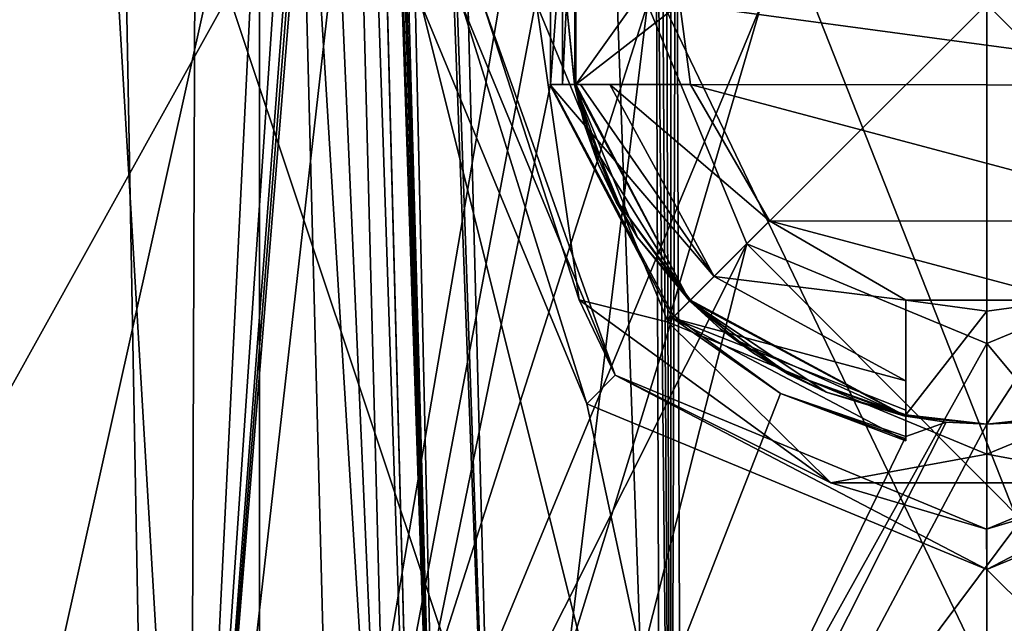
# Model space of a CAD drawing. Header units: millimetres. Extents: x -175 to 175, y 0 to 247.
# Tile 142 of 185: x 144.02 to 150.11, y 73.77 to 77.5. Entities that reach past the tile are written whole.
import ezdxf

# ---------------------------------------------------------------- set-up
doc = ezdxf.new("R2010")
doc.units = ezdxf.units.MM
doc.header["$LTSCALE"] = 65.185185
for name, color, linetype in [('1318', 7, 'CONTINUOUS'), ('1319', 7, 'CONTINUOUS'), ('1320', 7, 'CONTINUOUS'), ('1321', 7, 'CONTINUOUS'), ('1322', 7, 'CONTINUOUS'), ('1323', 7, 'CONTINUOUS'), ('1324', 7, 'CONTINUOUS'), ('1327', 7, 'CONTINUOUS'), ('1332', 7, 'CONTINUOUS'), ('1333', 7, 'CONTINUOUS'), ('1334', 7, 'CONTINUOUS'), ('1335', 7, 'CONTINUOUS'), ('1337', 7, 'CONTINUOUS'), ('1345', 7, 'CONTINUOUS'), ('1346', 7, 'CONTINUOUS'), ('1371', 7, 'CONTINUOUS'), ('1372', 7, 'CONTINUOUS'), ('1375', 7, 'CONTINUOUS'), ('1378', 7, 'CONTINUOUS'), ('1381', 7, 'CONTINUOUS'), ('861', 7, 'CONTINUOUS'), ('863', 7, 'CONTINUOUS'), ('867', 7, 'CONTINUOUS'), ('894', 7, 'CONTINUOUS'), ('895', 7, 'CONTINUOUS'), ('908', 7, 'CONTINUOUS'), ('909', 7, 'CONTINUOUS'), ('911', 7, 'CONTINUOUS'), ('912', 7, 'CONTINUOUS'), ('914', 7, 'CONTINUOUS'), ('915', 7, 'CONTINUOUS'), ('916', 7, 'CONTINUOUS'), ('920', 7, 'CONTINUOUS'), ('922', 7, 'CONTINUOUS'), ('925', 7, 'CONTINUOUS')]:
    doc.layers.add(name, color=color, linetype=linetype)

msp = doc.modelspace()

# ---------------------------------------------------------------- linework, layer by layer
at = {"layer": '1318', "color": 7, "linetype": 'CONTINUOUS', "true_color": 0xe0f2ff}
for points in [[(146.5, 77.6, 21.7198), (147.525, 75.1253, 21.8603), (146.5, 77.6, 21.2), (146.5, 77.6, 21.7198)], [(146.5, 77.6, 21.2), (147.525, 75.1253, 21.8603), (147.5251, 75.1251, 21.2), (146.5, 77.6, 21.2)], [(147.525, 75.1253, 21.8603), (150, 74.1, 22), (147.5251, 75.1251, 21.2), (147.525, 75.1253, 21.8603)], [(147.5251, 75.1251, 21.2), (150, 74.1, 22), (150, 74.1, 21.2), (147.5251, 75.1251, 21.2)]]:
    msp.add_3dface(points, dxfattribs=at)
at = {"layer": '1319', "color": 7, "linetype": 'CONTINUOUS', "true_color": 0xe0f2ff}
for points in [[(146.5, 77.6, 21.2), (147.5251, 75.1251, 21.2), (146.75, 77.6021, 21.2), (146.5, 77.6, 21.2)], [(146.75, 77.6021, 21.2), (147.5251, 75.1251, 21.2), (147.7004, 75.3034, 21.2), (146.75, 77.6021, 21.2)], [(147.5251, 75.1251, 21.2), (150, 74.1, 21.2), (147.7004, 75.3034, 21.2), (147.5251, 75.1251, 21.2)], [(147.7004, 75.3034, 21.2), (150, 74.1, 21.2), (149.9979, 74.35, 21.2), (147.7004, 75.3034, 21.2)], [(149.9979, 74.35, 21.2), (150, 74.1, 21.2), (152.2966, 75.3004, 21.2), (149.9979, 74.35, 21.2)], [(150, 74.1, 21.2), (152.4749, 75.1251, 21.2), (152.2966, 75.3004, 21.2), (150, 74.1, 21.2)]]:
    msp.add_3dface(points, dxfattribs=at)
at = {"layer": '1320', "color": 7, "linetype": 'CONTINUOUS', "true_color": 0xe0f2ff}
for points in [[(147.4482, 77.1016, 19.48), (147.4, 77.602, 19.4604), (147.4482, 77.1016, 21.1145), (147.4482, 77.1016, 19.48)], [(147.4482, 77.1016, 21.1145), (147.4, 77.602, 19.4604), (147.4, 77.6, 21.2), (147.4482, 77.1016, 21.1145)], [(147.45, 77.0928, 21.2), (147.4482, 77.1016, 21.1145), (147.4, 77.6, 21.2), (147.45, 77.0928, 21.2)], [(148.1603, 75.7627, 21.1145), (147.4482, 77.1016, 21.1145), (147.8382, 76.1555, 21.2), (148.1603, 75.7627, 21.1145)], [(147.8382, 76.1555, 21.2), (147.4482, 77.1016, 21.1145), (147.707, 76.3744, 21.2), (147.8382, 76.1555, 21.2)], [(147.707, 76.3744, 21.2), (147.4482, 77.1016, 21.1145), (147.5979, 76.605, 21.2), (147.707, 76.3744, 21.2)], [(147.5979, 76.605, 21.2), (147.4482, 77.1016, 21.1145), (147.512, 76.8453, 21.2), (147.5979, 76.605, 21.2)], [(147.512, 76.8453, 21.2), (147.4482, 77.1016, 21.1145), (147.45, 77.0928, 21.2), (147.512, 76.8453, 21.2)], [(148.1615, 75.7615, 21.2), (148.1603, 75.7627, 21.1145), (147.8382, 76.1555, 21.2), (148.1615, 75.7615, 21.2)], [(149.4984, 75.0489, 21.1145), (148.1603, 75.7627, 21.1145), (149.4928, 75.05, 21.2), (149.4984, 75.0489, 21.1145)], [(149.4928, 75.05, 21.2), (148.1603, 75.7627, 21.1145), (149.005, 75.1979, 21.2), (149.4928, 75.05, 21.2)], [(149.005, 75.1979, 21.2), (148.1603, 75.7627, 21.1145), (148.7744, 75.307, 21.2), (149.005, 75.1979, 21.2)], [(148.7744, 75.307, 21.2), (148.1603, 75.7627, 21.1145), (148.5555, 75.4382, 21.2), (148.7744, 75.307, 21.2)], [(148.5555, 75.4382, 21.2), (148.1603, 75.7627, 21.1145), (148.3506, 75.5902, 21.2), (148.5555, 75.4382, 21.2)], [(148.3506, 75.5902, 21.2), (148.1603, 75.7627, 21.1145), (148.1615, 75.7615, 21.2), (148.3506, 75.5902, 21.2)], [(150, 75, 21.2), (149.4984, 75.0489, 21.1145), (149.4928, 75.05, 21.2), (150, 75, 21.2)], [(149.7483, 75.0122, 19.6996), (149.4984, 75.0489, 19.6938), (150, 75, 21.2), (149.7483, 75.0122, 19.6996)], [(149.4984, 75.0489, 19.6938), (149.4984, 75.0489, 21.1145), (150, 75, 21.2), (149.4984, 75.0489, 19.6938)], [(150, 75, 19.7015), (149.7483, 75.0122, 19.6996), (150, 75, 21.2), (150, 75, 19.7015)]]:
    msp.add_3dface(points, dxfattribs=at)
at = {"layer": '1321', "color": 7, "linetype": 'CONTINUOUS', "true_color": 0xe0f2ff}
for points in [[(147.9, 77.6, 8.7095), (148.5151, 76.115, 8.6706), (147.9, 77.6, 4.5), (147.9, 77.6, 8.7095)], [(148.5151, 76.115, 8.6706), (148.515, 76.1152, 4.5), (147.9, 77.6, 4.5), (148.5151, 76.115, 8.6706)], [(148.5151, 76.115, 8.6706), (150, 75.5, 8.6545), (148.515, 76.1152, 4.5), (148.5151, 76.115, 8.6706)], [(150, 75.5, 8.6545), (150, 75.5, 4.5), (148.515, 76.1152, 4.5), (150, 75.5, 8.6545)]]:
    msp.add_3dface(points, dxfattribs=at)
at = {"layer": '1322', "color": 7, "linetype": 'CONTINUOUS', "true_color": 0xe0f2ff}
for points in [[(150, 74.1, 22), (152.475, 75.1253, 21.8603), (150, 74.1, 21.2), (150, 74.1, 22)], [(150, 74.1, 21.2), (152.475, 75.1253, 21.8603), (152.4749, 75.1251, 21.2), (150, 74.1, 21.2)]]:
    msp.add_3dface(points, dxfattribs=at)
at = {"layer": '1323', "color": 7, "linetype": 'CONTINUOUS', "true_color": 0xe0f2ff}
for points in [[(150.25, 75.012, 19.6996), (150, 75, 19.7015), (150.5072, 75.05, 21.2), (150.25, 75.012, 19.6996)], [(150, 75, 19.7015), (150, 75, 21.2), (150.5072, 75.05, 21.2), (150, 75, 19.7015)]]:
    msp.add_3dface(points, dxfattribs=at)
at = {"layer": '1324', "color": 7, "linetype": 'CONTINUOUS', "true_color": 0xe0f2ff}
for points in [[(151.4849, 76.115, 8.6706), (151.485, 76.1152, 4.5), (150, 75.5, 4.5), (151.4849, 76.115, 8.6706)], [(150, 75.5, 8.6545), (151.4849, 76.115, 8.6706), (150, 75.5, 4.5), (150, 75.5, 8.6545)]]:
    msp.add_3dface(points, dxfattribs=at)
at = {"layer": '1327', "color": 7, "linetype": 'CONTINUOUS', "true_color": 0xe0f2ff}
for points in [[(147.45, 77.0928, 21.2), (147.4, 77.6, 21.2), (147.45, 78.1072, 21.2), (147.45, 77.0928, 21.2)], [(147.45, 77.0928, 21.2), (147.45, 78.1072, 21.2), (147.4565, 78.1016, 21.2), (147.45, 77.0928, 21.2)], [(147.4558, 77.1016, 21.2), (147.45, 77.0928, 21.2), (147.4565, 78.1016, 21.2), (147.4558, 77.1016, 21.2)], [(148.1673, 78.1012, 21.2), (147.4558, 77.1016, 21.2), (147.4565, 78.1016, 21.2), (148.1673, 78.1012, 21.2)], [(148.1, 77.6012, 21.2), (147.4558, 77.1016, 21.2), (148.1673, 78.1012, 21.2), (148.1, 77.6012, 21.2)], [(148.1666, 77.1012, 21.2), (147.4558, 77.1016, 21.2), (148.1, 77.6012, 21.2), (148.1666, 77.1012, 21.2)], [(147.512, 76.8453, 21.2), (147.45, 77.0928, 21.2), (147.4558, 77.1016, 21.2), (147.512, 76.8453, 21.2)], [(147.512, 76.8453, 21.2), (147.4558, 77.1016, 21.2), (147.557, 76.7324, 21.2), (147.512, 76.8453, 21.2)], [(147.5979, 76.605, 21.2), (147.512, 76.8453, 21.2), (147.557, 76.7324, 21.2), (147.5979, 76.605, 21.2)], [(147.7114, 76.382, 21.2), (147.5979, 76.605, 21.2), (147.557, 76.7324, 21.2), (147.7114, 76.382, 21.2)], [(147.707, 76.3744, 21.2), (147.5979, 76.605, 21.2), (147.7114, 76.382, 21.2), (147.707, 76.3744, 21.2)], [(147.8382, 76.1555, 21.2), (147.707, 76.3744, 21.2), (147.7114, 76.382, 21.2), (147.8382, 76.1555, 21.2)], [(148.1656, 75.768, 21.2), (147.8382, 76.1555, 21.2), (147.7114, 76.382, 21.2), (148.1656, 75.768, 21.2)], [(148.1615, 75.7615, 21.2), (147.8382, 76.1555, 21.2), (148.1656, 75.768, 21.2), (148.1615, 75.7615, 21.2)], [(148.3506, 75.5902, 21.2), (148.1615, 75.7615, 21.2), (148.1656, 75.768, 21.2), (148.3506, 75.5902, 21.2)], [(148.4555, 75.5178, 21.2), (148.3506, 75.5902, 21.2), (148.1656, 75.768, 21.2), (148.4555, 75.5178, 21.2)], [(149.4988, 75.7673, 21.2), (149.9988, 75.7, 21.2), (149.4984, 75.0565, 21.2), (149.4988, 75.7673, 21.2)], [(150.4988, 75.7666, 21.2), (150, 75, 21.2), (149.9988, 75.7, 21.2), (150.4988, 75.7666, 21.2)], [(150.4984, 75.0558, 21.2), (150, 75, 21.2), (150.4988, 75.7666, 21.2), (150.4984, 75.0558, 21.2)], [(149.9988, 75.7, 21.2), (150, 75, 21.2), (149.4984, 75.0565, 21.2), (149.9988, 75.7, 21.2)], [(148.5555, 75.4382, 21.2), (148.3506, 75.5902, 21.2), (148.4555, 75.5178, 21.2), (148.5555, 75.4382, 21.2)], [(148.779, 75.313, 21.2), (148.5555, 75.4382, 21.2), (148.4555, 75.5178, 21.2), (148.779, 75.313, 21.2)], [(148.7744, 75.307, 21.2), (148.5555, 75.4382, 21.2), (148.779, 75.313, 21.2), (148.7744, 75.307, 21.2)], [(149.005, 75.1979, 21.2), (148.7744, 75.307, 21.2), (148.779, 75.313, 21.2), (149.005, 75.1979, 21.2)], [(149.4984, 75.0565, 21.2), (149.005, 75.1979, 21.2), (148.779, 75.313, 21.2), (149.4984, 75.0565, 21.2)], [(149.4928, 75.05, 21.2), (149.005, 75.1979, 21.2), (149.4984, 75.0565, 21.2), (149.4928, 75.05, 21.2)], [(150, 75, 21.2), (149.4928, 75.05, 21.2), (149.4984, 75.0565, 21.2), (150, 75, 21.2)], [(150.5072, 75.05, 21.2), (150, 75, 21.2), (150.4984, 75.0558, 21.2), (150.5072, 75.05, 21.2)]]:
    msp.add_3dface(points, dxfattribs=at)
at = {"layer": '1332', "color": 7, "linetype": 'CONTINUOUS', "true_color": 0xe0f2ff}
for points in [[(151.8327, 77.0988, 20.4), (148.1666, 77.1012, 20.4), (148.1, 77.6012, 20.4), (151.8327, 77.0988, 20.4)], [(151.9, 77.5988, 20.4), (151.8327, 77.0988, 20.4), (148.1, 77.6012, 20.4), (151.9, 77.5988, 20.4)], [(151.8327, 77.0988, 20.4), (151.3426, 76.2556, 20.4), (148.1666, 77.1012, 20.4), (151.8327, 77.0988, 20.4)], [(148.1666, 77.1012, 20.4), (151.3426, 76.2556, 20.4), (148.6556, 76.2574, 20.4), (148.1666, 77.1012, 20.4)], [(151.3426, 76.2556, 20.4), (150.4988, 75.7666, 20.4), (148.6556, 76.2574, 20.4), (151.3426, 76.2556, 20.4)], [(148.6556, 76.2574, 20.4), (150.4988, 75.7666, 20.4), (149.4988, 75.7673, 20.4), (148.6556, 76.2574, 20.4)], [(149.4988, 75.7673, 20.4), (150.4988, 75.7666, 20.4), (149.9988, 75.7, 20.4), (149.4988, 75.7673, 20.4)]]:
    msp.add_3dface(points, dxfattribs=at)
at = {"layer": '1333', "color": 7, "linetype": 'CONTINUOUS', "true_color": 0xe0f2ff}
for points in [[(148.6059, 77.6009, 21.7747), (147.2137, 77.6018, 21.6987), (148.0285, 75.631, 21.6987), (148.6059, 77.6009, 21.7747)], [(150, 77.6, 21.8), (148.6059, 77.6009, 21.7747), (148.0285, 75.631, 21.6987), (150, 77.6, 21.8)], [(149.9982, 74.8137, 21.6987), (150, 77.6, 21.8), (148.0285, 75.631, 21.6987), (149.9982, 74.8137, 21.6987)], [(151.969, 75.6285, 21.6987), (150, 77.6, 21.8), (149.9982, 74.8137, 21.6987), (151.969, 75.6285, 21.6987)], [(152.7863, 77.5982, 21.6987), (150, 77.6, 21.8), (151.969, 75.6285, 21.6987), (152.7863, 77.5982, 21.6987)]]:
    msp.add_3dface(points, dxfattribs=at)
at = {"layer": '1334', "color": 7, "linetype": 'CONTINUOUS', "true_color": 0xe0f2ff}
for points in [[(146.75, 77.6021, 21.2), (147.7004, 75.3034, 21.2), (146.8838, 77.602, 21.5405), (146.75, 77.6021, 21.2)], [(146.8838, 77.602, 21.5405), (147.7004, 75.3034, 21.2), (147.4778, 75.77, 21.5405), (146.8838, 77.602, 21.5405)], [(147.2137, 77.6018, 21.6987), (146.8838, 77.602, 21.5405), (147.4778, 75.77, 21.5405), (147.2137, 77.6018, 21.6987)], [(148.0285, 75.631, 21.6987), (147.2137, 77.6018, 21.6987), (147.4778, 75.77, 21.5405), (148.0285, 75.631, 21.6987)], [(147.4778, 75.77, 21.5405), (147.7004, 75.3034, 21.2), (149.0351, 74.637, 21.5405), (147.4778, 75.77, 21.5405)], [(148.0285, 75.631, 21.6987), (147.4778, 75.77, 21.5405), (149.0351, 74.637, 21.5405), (148.0285, 75.631, 21.6987)], [(149.9982, 74.8137, 21.6987), (148.0285, 75.631, 21.6987), (149.0351, 74.637, 21.5405), (149.9982, 74.8137, 21.6987)], [(151.969, 75.6285, 21.6987), (149.9982, 74.8137, 21.6987), (150.961, 74.6357, 21.5405), (151.969, 75.6285, 21.6987)], [(147.7004, 75.3034, 21.2), (149.9979, 74.35, 21.2), (149.0351, 74.637, 21.5405), (147.7004, 75.3034, 21.2)], [(149.9979, 74.35, 21.2), (152.2966, 75.3004, 21.2), (150.961, 74.6357, 21.5405), (149.9979, 74.35, 21.2)], [(149.9982, 74.8137, 21.6987), (149.0351, 74.637, 21.5405), (150.961, 74.6357, 21.5405), (149.9982, 74.8137, 21.6987)], [(149.0351, 74.637, 21.5405), (149.9979, 74.35, 21.2), (150.961, 74.6357, 21.5405), (149.0351, 74.637, 21.5405)]]:
    msp.add_3dface(points, dxfattribs=at)
at = {"layer": '1335', "color": 7, "linetype": 'CONTINUOUS', "true_color": 0xe0f2ff}
for points in [[(149.4988, 75.7673, 20.4), (149.4984, 75.0489, 19.6938), (149.4983, 74.9094, 19.5488), (149.4988, 75.7673, 20.4)], [(149.4984, 75.0855, 18.889), (149.4988, 75.7673, 20.4), (149.4983, 74.8962, 19.4), (149.4984, 75.0855, 18.889)], [(149.4983, 74.8962, 19.4), (149.4988, 75.7673, 20.4), (149.4983, 74.9094, 19.5488), (149.4983, 74.8962, 19.4)], [(149.4984, 75.0489, 21.1145), (149.4984, 75.0489, 19.6938), (149.4988, 75.7673, 20.4), (149.4984, 75.0489, 21.1145)], [(149.4988, 75.7673, 21.2), (149.4984, 75.0489, 21.1145), (149.4988, 75.7673, 20.4), (149.4988, 75.7673, 21.2)], [(149.4984, 75.0489, 21.1145), (149.4988, 75.7673, 21.2), (149.4984, 75.0527, 21.1573), (149.4984, 75.0489, 21.1145)], [(149.4988, 75.7673, 21.2), (149.4984, 75.0565, 21.2), (149.4984, 75.0527, 21.1573), (149.4988, 75.7673, 21.2)], [(149.4985, 75.2673, 18.4), (149.4988, 75.7673, 20.4), (149.4984, 75.0855, 18.889), (149.4985, 75.2673, 18.4)], [(149.4988, 75.7673, 18.4), (149.4988, 75.7673, 20.4), (149.4985, 75.2673, 18.4), (149.4988, 75.7673, 18.4)], [(149.4984, 75.0489, 19.6938), (149.4983, 74.9226, 19.6971), (149.4983, 74.9094, 19.5488), (149.4984, 75.0489, 19.6938)]]:
    msp.add_3dface(points, dxfattribs=at)
at = {"layer": '1337', "color": 7, "linetype": 'CONTINUOUS', "true_color": 0xe0f2ff}
for points in [[(149.9988, 75.7, 21.2), (149.4988, 75.7673, 21.2), (149.9988, 75.7, 20.4), (149.9988, 75.7, 21.2)], [(149.4988, 75.7673, 21.2), (149.4988, 75.7673, 20.4), (149.9988, 75.7, 20.4), (149.4988, 75.7673, 21.2)], [(150.4988, 75.7666, 21.2), (149.9988, 75.7, 21.2), (150.4988, 75.7666, 20.4), (150.4988, 75.7666, 21.2)], [(150.4988, 75.7666, 20.4), (149.9988, 75.7, 21.2), (149.9988, 75.7, 20.4), (150.4988, 75.7666, 20.4)]]:
    msp.add_3dface(points, dxfattribs=at)
at = {"layer": '1345', "color": 7, "linetype": 'CONTINUOUS', "true_color": 0xe0f2ff}
for points in [[(148.1666, 77.1012, 21.2), (148.1, 77.6012, 21.2), (148.1666, 77.1012, 20.4), (148.1666, 77.1012, 21.2)], [(148.1666, 77.1012, 20.4), (148.1, 77.6012, 21.2), (148.1, 77.6012, 20.4), (148.1666, 77.1012, 20.4)]]:
    msp.add_3dface(points, dxfattribs=at)
at = {"layer": '1346', "color": 7, "linetype": 'CONTINUOUS', "true_color": 0xe0f2ff}
for points in [[(147.2955, 77.1017, 19.4), (147.2982, 77.1017, 19.4301), (148.1666, 77.1012, 18.4), (147.2955, 77.1017, 19.4)], [(147.4849, 77.1016, 18.889), (147.2955, 77.1017, 19.4), (148.1666, 77.1012, 18.4), (147.4849, 77.1016, 18.889)], [(147.2982, 77.1017, 19.4301), (147.3009, 77.1017, 19.4602), (148.1666, 77.1012, 18.4), (147.2982, 77.1017, 19.4301)], [(147.3009, 77.1017, 19.4602), (147.3745, 77.1017, 19.4702), (148.1666, 77.1012, 18.4), (147.3009, 77.1017, 19.4602)], [(147.3745, 77.1017, 19.4702), (147.4482, 77.1016, 19.48), (148.1666, 77.1012, 18.4), (147.3745, 77.1017, 19.4702)], [(147.4482, 77.1016, 19.48), (147.4482, 77.1016, 21.1145), (148.1666, 77.1012, 20.4), (147.4482, 77.1016, 19.48)], [(147.4482, 77.1016, 19.48), (148.1666, 77.1012, 20.4), (148.1666, 77.1012, 18.4), (147.4482, 77.1016, 19.48)], [(148.1666, 77.1012, 20.4), (147.4482, 77.1016, 21.1145), (147.452, 77.1016, 21.1573), (148.1666, 77.1012, 20.4)], [(147.4558, 77.1016, 21.2), (148.1666, 77.1012, 20.4), (147.452, 77.1016, 21.1573), (147.4558, 77.1016, 21.2)], [(147.4558, 77.1016, 21.2), (148.1666, 77.1012, 21.2), (148.1666, 77.1012, 20.4), (147.4558, 77.1016, 21.2)], [(147.6666, 77.1015, 18.4), (147.4849, 77.1016, 18.889), (148.1666, 77.1012, 18.4), (147.6666, 77.1015, 18.4)]]:
    msp.add_3dface(points, dxfattribs=at)
at = {"layer": '1371', "linetype": 'CONTINUOUS'}
for points in [[(147.2982, 77.1017, 19.4301), (147.2955, 77.1017, 19.4), (148.0542, 75.6567, 19.4), (147.2982, 77.1017, 19.4301)], [(147.3009, 77.1017, 19.4602), (147.2982, 77.1017, 19.4301), (148.0542, 75.6567, 19.4), (147.3009, 77.1017, 19.4602)], [(148.0592, 75.675, 19.5879), (147.3009, 77.1017, 19.4602), (148.0542, 75.6567, 19.4), (148.0592, 75.675, 19.5879)], [(148.7229, 75.1897, 19.6551), (148.0592, 75.675, 19.5879), (148.0542, 75.6567, 19.4), (148.7229, 75.1897, 19.6551)], [(149.4983, 74.8962, 19.4), (148.7229, 75.1897, 19.6551), (148.0542, 75.6567, 19.4), (149.4983, 74.8962, 19.4)], [(149.4983, 74.8962, 19.4), (149.4983, 74.9094, 19.5488), (148.7229, 75.1897, 19.6551), (149.4983, 74.8962, 19.4)], [(149.4983, 74.9226, 19.6971), (148.7229, 75.1897, 19.6551), (149.4983, 74.9094, 19.5488), (149.4983, 74.9226, 19.6971)]]:
    msp.add_3dface(points, dxfattribs=at)
at = {"layer": '1372', "linetype": 'CONTINUOUS'}
for points in [[(147.4482, 77.1016, 21.1145), (148.1603, 75.7627, 21.1145), (147.452, 77.1016, 21.1573), (147.4482, 77.1016, 21.1145)], [(148.1603, 75.7627, 21.1145), (147.4558, 77.1016, 21.2), (147.452, 77.1016, 21.1573), (148.1603, 75.7627, 21.1145)], [(147.4558, 77.1016, 21.2), (148.1603, 75.7627, 21.1145), (147.557, 76.7324, 21.2), (147.4558, 77.1016, 21.2)], [(148.1603, 75.7627, 21.1145), (147.7114, 76.382, 21.2), (147.557, 76.7324, 21.2), (148.1603, 75.7627, 21.1145)], [(148.1603, 75.7627, 21.1145), (148.1656, 75.768, 21.2), (147.7114, 76.382, 21.2), (148.1603, 75.7627, 21.1145)], [(148.1603, 75.7627, 21.1145), (149.4984, 75.0489, 21.1145), (148.1656, 75.768, 21.2), (148.1603, 75.7627, 21.1145)], [(149.4984, 75.0489, 21.1145), (148.4555, 75.5178, 21.2), (148.1656, 75.768, 21.2), (149.4984, 75.0489, 21.1145)], [(149.4984, 75.0489, 21.1145), (148.779, 75.313, 21.2), (148.4555, 75.5178, 21.2), (149.4984, 75.0489, 21.1145)], [(149.4984, 75.0489, 21.1145), (149.4984, 75.0527, 21.1573), (148.779, 75.313, 21.2), (149.4984, 75.0489, 21.1145)], [(149.4984, 75.0565, 21.2), (148.779, 75.313, 21.2), (149.4984, 75.0527, 21.1573), (149.4984, 75.0565, 21.2)]]:
    msp.add_3dface(points, dxfattribs=at)
at = {"layer": '1375', "linetype": 'CONTINUOUS'}
for points in [[(147.2955, 77.1017, 19.4), (147.4849, 77.1016, 18.889), (148.3117, 75.9139, 18.4), (147.2955, 77.1017, 19.4)], [(148.0542, 75.6567, 19.4), (147.2955, 77.1017, 19.4), (148.3117, 75.9139, 18.4), (148.0542, 75.6567, 19.4)], [(147.6666, 77.1015, 18.4), (148.3117, 75.9139, 18.4), (147.4849, 77.1016, 18.889), (147.6666, 77.1015, 18.4)], [(149.4985, 75.2673, 18.4), (148.0542, 75.6567, 19.4), (148.3117, 75.9139, 18.4), (149.4985, 75.2673, 18.4)], [(149.4985, 75.2673, 18.4), (149.4984, 75.0855, 18.889), (148.0542, 75.6567, 19.4), (149.4985, 75.2673, 18.4)], [(149.4984, 75.0855, 18.889), (149.4983, 74.8962, 19.4), (148.0542, 75.6567, 19.4), (149.4984, 75.0855, 18.889)]]:
    msp.add_3dface(points, dxfattribs=at)
at = {"layer": '1378', "linetype": 'CONTINUOUS'}
for points in [[(147.6666, 77.1015, 18.4), (148.1666, 77.1012, 18.4), (148.6556, 76.2574, 18.4), (147.6666, 77.1015, 18.4)], [(148.3117, 75.9139, 18.4), (147.6666, 77.1015, 18.4), (148.6556, 76.2574, 18.4), (148.3117, 75.9139, 18.4)], [(149.4988, 75.7673, 18.4), (148.3117, 75.9139, 18.4), (148.6556, 76.2574, 18.4), (149.4988, 75.7673, 18.4)], [(149.4988, 75.7673, 18.4), (149.4985, 75.2673, 18.4), (148.3117, 75.9139, 18.4), (149.4988, 75.7673, 18.4)]]:
    msp.add_3dface(points, dxfattribs=at)
at = {"layer": '1381', "linetype": 'CONTINUOUS'}
for points in [[(148.1666, 77.1012, 20.4), (148.6556, 76.2574, 20.4), (148.1666, 77.1012, 18.4), (148.1666, 77.1012, 20.4)], [(148.1666, 77.1012, 18.4), (148.6556, 76.2574, 20.4), (148.6556, 76.2574, 18.4), (148.1666, 77.1012, 18.4)], [(148.6556, 76.2574, 20.4), (149.4988, 75.7673, 20.4), (148.6556, 76.2574, 18.4), (148.6556, 76.2574, 20.4)], [(149.4988, 75.7673, 20.4), (149.4988, 75.7673, 18.4), (148.6556, 76.2574, 18.4), (149.4988, 75.7673, 20.4)]]:
    msp.add_3dface(points, dxfattribs=at)
at = {"layer": '861', "color": 7, "linetype": 'CONTINUOUS', "true_color": 0xe0f2ff}
for points in [[(144.9485, 86.2131, -21.4122), (141.7518, 71.2453, -20.3953), (140.157, 86.511, -19.6752), (144.9485, 86.2131, -21.4122)], [(149.999, 86.1132, -22), (141.7518, 71.2453, -20.3953), (144.9485, 86.2131, -21.4122), (149.999, 86.1132, -22)], [(155.0503, 86.2131, -21.4125), (150, 71.9935, -22), (149.999, 86.1132, -22), (155.0503, 86.2131, -21.4125)], [(158.2482, 71.2453, -20.3953), (150, 71.9935, -22), (155.0503, 86.2131, -21.4125), (158.2482, 71.2453, -20.3953)], [(150, 71.9935, -22), (141.7518, 71.2453, -20.3953), (149.999, 86.1132, -22), (150, 71.9935, -22)]]:
    msp.add_3dface(points, dxfattribs=at)
at = {"layer": '863', "color": 7, "linetype": 'CONTINUOUS', "true_color": 0xe0f2ff}
for points in [[(143.4871, 70.0869, 7.0128), (145.7244, 80.1327, 7.2758), (143.2267, 80.0306, 7.2731), (143.4871, 70.0869, 7.0128)], [(145.9874, 70.0869, 7.0128), (145.7244, 80.1327, 7.2758), (143.4871, 70.0869, 7.0128), (145.9874, 70.0869, 7.0128)]]:
    msp.add_3dface(points, dxfattribs=at)
at = {"layer": '867', "color": 7, "linetype": 'CONTINUOUS', "true_color": 0xe0f2ff}
for points in [[(150, 63.6, 22), (142.3675, 86.4666, 20.6336), (139.4261, 63.6, 19.2923), (150, 63.6, 22)], [(142.3675, 86.4666, 20.6336), (150, 63.6, 22), (146.5, 77.6, 21.7198), (142.3675, 86.4666, 20.6336)], [(146.5, 77.6, 21.7198), (150, 63.6, 22), (147.525, 75.1253, 21.8603), (146.5, 77.6, 21.7198)], [(150, 63.6, 22), (150, 74.1, 22), (147.525, 75.1253, 21.8603), (150, 63.6, 22)], [(150, 74.1, 22), (160.5739, 63.6, 19.2923), (152.475, 75.1253, 21.8603), (150, 74.1, 22)], [(150, 63.6, 22), (160.5739, 63.6, 19.2923), (150, 74.1, 22), (150, 63.6, 22)]]:
    msp.add_3dface(points, dxfattribs=at)
at = {"layer": '894', "color": 7, "linetype": 'CONTINUOUS', "true_color": 0xe0f2ff}
for points in [[(144.3624, 94.8044, 18.3358), (150, 95.2524, 19.1712), (144.9021, 65.4143, 19.2902), (144.3624, 94.8044, 18.3358)], [(150, 95.2524, 19.1712), (147.2991, 78.1017, 19.4335), (144.9021, 65.4143, 19.2902), (150, 95.2524, 19.1712)], [(144.0108, 94.7466, 18.2255), (144.3624, 94.8044, 18.3358), (140.1432, 65.4143, 17.3478), (144.0108, 94.7466, 18.2255)], [(140.1432, 65.4143, 17.3478), (144.3624, 94.8044, 18.3358), (144.9021, 65.4143, 19.2902), (140.1432, 65.4143, 17.3478)], [(144.2457, 85.4149, -18.5571), (138.9957, 85.8586, -15.9978), (142.4931, 72.7157, -18.2799), (144.2457, 85.4149, -18.5571)], [(150, 73.434, -19.7425), (144.2457, 85.4149, -18.5571), (142.4931, 72.7157, -18.2799), (150, 73.434, -19.7425)], [(150, 85.2644, -19.4327), (144.2457, 85.4149, -18.5571), (150, 73.434, -19.7425), (150, 85.2644, -19.4327)], [(147.2991, 78.1017, 19.4335), (147.3009, 77.1017, 19.4602), (144.9021, 65.4143, 19.2902), (147.2991, 78.1017, 19.4335)], [(147.374, 78.1017, 19.4437), (147.3009, 77.1017, 19.4602), (147.2991, 78.1017, 19.4335), (147.374, 78.1017, 19.4437)], [(147.3745, 77.1017, 19.4702), (147.3009, 77.1017, 19.4602), (147.374, 78.1017, 19.4437), (147.3745, 77.1017, 19.4702)], [(147.4, 77.602, 19.4604), (147.3745, 77.1017, 19.4702), (147.374, 78.1017, 19.4437), (147.4, 77.602, 19.4604)], [(147.4482, 77.1016, 19.48), (147.3745, 77.1017, 19.4702), (147.4, 77.602, 19.4604), (147.4482, 77.1016, 19.48)], [(147.3009, 77.1017, 19.4602), (148.0592, 75.675, 19.5879), (144.9021, 65.4143, 19.2902), (147.3009, 77.1017, 19.4602)], [(148.0592, 75.675, 19.5879), (148.7229, 75.1897, 19.6551), (144.9021, 65.4143, 19.2902), (148.0592, 75.675, 19.5879)], [(148.7229, 75.1897, 19.6551), (149.4983, 74.9226, 19.6971), (144.9021, 65.4143, 19.2902), (148.7229, 75.1897, 19.6551)], [(149.7483, 75.0122, 19.6996), (149.4983, 74.9226, 19.6971), (149.4984, 75.0489, 19.6938), (149.7483, 75.0122, 19.6996)], [(144.9021, 65.4143, 19.2902), (149.4983, 74.9226, 19.6971), (149.7483, 75.0122, 19.6996), (144.9021, 65.4143, 19.2902)], [(150, 75, 19.7015), (144.9021, 65.4143, 19.2902), (149.7483, 75.0122, 19.6996), (150, 75, 19.7015)], [(150, 65.4143, 19.9525), (144.9021, 65.4143, 19.2902), (150, 75, 19.7015), (150, 65.4143, 19.9525)]]:
    msp.add_3dface(points, dxfattribs=at)
at = {"layer": '895', "color": 7, "linetype": 'CONTINUOUS', "true_color": 0xe0f2ff}
for points in [[(150, 85.2644, -19.4327), (153.8567, 73.2493, -19.367), (155.7541, 85.4149, -18.5571), (150, 85.2644, -19.4327)], [(150, 85.2644, -19.4327), (150, 73.434, -19.7425), (153.8567, 73.2493, -19.367), (150, 85.2644, -19.4327)], [(152.6985, 77.0983, 19.4603), (150, 65.4143, 19.9525), (151.9383, 75.6725, 19.5882), (152.6985, 77.0983, 19.4603)], [(150, 65.4143, 19.9525), (152.6985, 77.0983, 19.4603), (155.0979, 65.4143, 19.2902), (150, 65.4143, 19.9525)], [(151.9383, 75.6725, 19.5882), (150, 65.4143, 19.9525), (151.274, 75.1881, 19.6553), (151.9383, 75.6725, 19.5882)], [(151.274, 75.1881, 19.6553), (150, 65.4143, 19.9525), (150.4983, 74.922, 19.6972), (151.274, 75.1881, 19.6553)], [(150, 65.4143, 19.9525), (150, 75, 19.7015), (150.25, 75.012, 19.6996), (150, 65.4143, 19.9525)], [(150.4983, 74.922, 19.6972), (150, 65.4143, 19.9525), (150.25, 75.012, 19.6996), (150.4983, 74.922, 19.6972)]]:
    msp.add_3dface(points, dxfattribs=at)
at = {"layer": '908', "color": 7, "linetype": 'CONTINUOUS', "true_color": 0xe0f2ff}
for points in [[(146.3687, 93.7023, 9.1311), (146.9871, 70.0869, 8.5128), (147.9, 77.6, 8.7095), (146.3687, 93.7023, 9.1311)], [(147.9, 77.6, 8.7095), (146.9871, 70.0869, 8.5128), (148.5151, 76.115, 8.6706), (147.9, 77.6, 8.7095)], [(146.9871, 70.0869, 8.5128), (153.0129, 70.0869, 8.5128), (151.4849, 76.115, 8.6706), (146.9871, 70.0869, 8.5128)], [(148.5151, 76.115, 8.6706), (146.9871, 70.0869, 8.5128), (150, 75.5, 8.6545), (148.5151, 76.115, 8.6706)], [(150, 75.5, 8.6545), (146.9871, 70.0869, 8.5128), (151.4849, 76.115, 8.6706), (150, 75.5, 8.6545)]]:
    msp.add_3dface(points, dxfattribs=at)
at = {"layer": '909', "color": 7, "linetype": 'CONTINUOUS', "true_color": 0xe0f2ff}
for points in [[(146.4872, 70.0869, 8.0129), (145.9555, 90.3953, 8.5447), (146.4872, 70.0869, 7.5126), (146.4872, 70.0869, 8.0129)], [(146.4872, 70.0869, 7.5126), (145.9555, 90.3953, 8.5447), (146.2242, 80.1315, 7.7756), (146.4872, 70.0869, 7.5126)]]:
    msp.add_3dface(points, dxfattribs=at)
at = {"layer": '911', "color": 7, "linetype": 'CONTINUOUS', "true_color": 0xe0f2ff}
for points in [[(147.2867, 89.6031, -7.8162), (145.0723, 70.0869, -5.9982), (146.6708, 89.6515, -7.5758), (147.2867, 89.6031, -7.8162)], [(146.6708, 89.6515, -7.5758), (145.0723, 70.0869, -5.9982), (146.5589, 88.8586, -7.5028), (146.6708, 89.6515, -7.5758)], [(147.9808, 70.0869, -7.4955), (145.0723, 70.0869, -5.9982), (147.2867, 89.6031, -7.8162), (147.9808, 70.0869, -7.4955)], [(147.9808, 70.0869, -7.4955), (147.2867, 89.6031, -7.8162), (147.9499, 79.7146, -7.7482), (147.9808, 70.0869, -7.4955)], [(146.5589, 88.8586, -7.5028), (145.0723, 70.0869, -5.9982), (146.4485, 88.0613, -7.4281), (146.5589, 88.8586, -7.5028)], [(146.4485, 88.0613, -7.4281), (145.0723, 70.0869, -5.9982), (146.2538, 87.4369, -7.3134), (146.4485, 88.0613, -7.4281)], [(146.2538, 87.4369, -7.3134), (145.0723, 70.0869, -5.9982), (145.9021, 86.9629, -7.108), (146.2538, 87.4369, -7.3134)], [(144.0823, 86.8774, -5.6798), (143.0389, 70.0869, -3.4355), (143.1991, 87.1105, -4.5965), (144.0823, 86.8774, -5.6798)], [(145.9021, 86.9629, -7.108), (145.0723, 70.0869, -5.9982), (145.1309, 86.681, -6.5945), (145.9021, 86.9629, -7.108)], [(145.0723, 70.0869, -5.9982), (143.0389, 70.0869, -3.4355), (144.0823, 86.8774, -5.6798), (145.0723, 70.0869, -5.9982)], [(145.1309, 86.681, -6.5945), (145.0723, 70.0869, -5.9982), (144.0823, 86.8774, -5.6798), (145.1309, 86.681, -6.5945)]]:
    msp.add_3dface(points, dxfattribs=at)
at = {"layer": '912', "color": 7, "linetype": 'CONTINUOUS', "true_color": 0xe0f2ff}
for points in [[(148.1108, 70.0869, -7.5128), (148.0776, 79.7628, -7.7661), (151.8891, 70.0869, -7.5128), (148.1108, 70.0869, -7.5128)], [(151.8891, 70.0869, -7.5128), (148.0776, 79.7628, -7.7661), (151.9224, 79.7628, -7.7661), (151.8891, 70.0869, -7.5128)]]:
    msp.add_3dface(points, dxfattribs=at)
at = {"layer": '914', "color": 7, "linetype": 'CONTINUOUS', "true_color": 0xe0f2ff}
for points in [[(145.5, 70.1, 4.5), (145.5, 93.5041, 4.5), (147.9, 77.6, 4.5), (145.5, 70.1, 4.5)], [(148.515, 76.1152, 4.5), (145.5, 70.1, 4.5), (147.9, 77.6, 4.5), (148.515, 76.1152, 4.5)], [(154.5, 70.1, 4.5), (145.5, 70.1, 4.5), (148.515, 76.1152, 4.5), (154.5, 70.1, 4.5)], [(150, 75.5, 4.5), (154.5, 70.1, 4.5), (148.515, 76.1152, 4.5), (150, 75.5, 4.5)], [(151.485, 76.1152, 4.5), (154.5, 70.1, 4.5), (150, 75.5, 4.5), (151.485, 76.1152, 4.5)]]:
    msp.add_3dface(points, dxfattribs=at)
at = {"layer": '915', "color": 7, "linetype": 'CONTINUOUS', "true_color": 0xe0f2ff}
for points in [[(145.5, 93.5041, 4.5), (145.5, 70.1, 4.5), (145.5, 92.8397, -0.0602), (145.5, 93.5041, 4.5)], [(145.5, 92.8397, -0.0602), (145.5, 70.1, 4.5), (145.5, 91.8395, -4.5), (145.5, 92.8397, -0.0602)], [(145.5, 70.1, 4.5), (145.5, 70.1, -4.5), (145.5, 91.8395, -4.5), (145.5, 70.1, 4.5)]]:
    msp.add_3dface(points, dxfattribs=at)
at = {"layer": '916', "color": 7, "linetype": 'CONTINUOUS', "true_color": 0xe0f2ff}
for points in [[(145.5, 91.8395, -4.5), (145.5, 70.1, -4.5), (154.5, 91.8395, -4.5), (145.5, 91.8395, -4.5)], [(145.5, 70.1, -4.5), (154.5, 70.1, -4.5), (154.5, 91.8395, -4.5), (145.5, 70.1, -4.5)]]:
    msp.add_3dface(points, dxfattribs=at)
at = {"layer": '920', "color": 7, "linetype": 'CONTINUOUS', "true_color": 0xe0f2ff}
for points in [[(146.9871, 70.0869, 8.5128), (146.3687, 93.7023, 9.1311), (146.1607, 93.6353, 9.0833), (146.9871, 70.0869, 8.5128)], [(146.1011, 93.6029, 9.0492), (146.9871, 70.0869, 8.5128), (146.1607, 93.6353, 9.0833), (146.1011, 93.6029, 9.0492)], [(146.1011, 93.6029, 9.0492), (145.9774, 93.5063, 8.9307), (146.6338, 70.0815, 8.3662), (146.1011, 93.6029, 9.0492)], [(146.9871, 70.0869, 8.5128), (146.1011, 93.6029, 9.0492), (146.6338, 70.0815, 8.3662), (146.9871, 70.0869, 8.5128)], [(145.9774, 93.5063, 8.9307), (145.9764, 92.4264, 8.8598), (146.6338, 70.0815, 8.3662), (145.9774, 93.5063, 8.9307)], [(145.9764, 92.4264, 8.8598), (145.9788, 91.3893, 8.7875), (146.6338, 70.0815, 8.3662), (145.9764, 92.4264, 8.8598)], [(146.6338, 70.0815, 8.3662), (145.9788, 91.3893, 8.7875), (145.9648, 90.7692, 8.6916), (146.6338, 70.0815, 8.3662)], [(145.9555, 90.3953, 8.5447), (146.6338, 70.0815, 8.3662), (145.9648, 90.7692, 8.6916), (145.9555, 90.3953, 8.5447)], [(145.9555, 90.3953, 8.5447), (146.4872, 70.0869, 8.0129), (146.6338, 70.0815, 8.3662), (145.9555, 90.3953, 8.5447)]]:
    msp.add_3dface(points, dxfattribs=at)
at = {"layer": '922', "color": 7, "linetype": 'CONTINUOUS', "true_color": 0xe0f2ff}
for points in [[(145.4613, 90.1785, 7.5389), (146.3409, 70.0815, 7.1589), (145.8147, 90.1819, 7.6853), (145.4613, 90.1785, 7.5389)], [(145.4613, 90.1785, 7.5389), (145.7244, 80.1327, 7.2758), (146.3409, 70.0815, 7.1589), (145.4613, 90.1785, 7.5389)], [(146.4872, 70.0869, 7.5126), (146.2242, 80.1315, 7.7756), (145.8147, 90.1819, 7.6853), (146.4872, 70.0869, 7.5126)], [(146.3409, 70.0815, 7.1589), (146.4872, 70.0869, 7.5126), (145.8147, 90.1819, 7.6853), (146.3409, 70.0815, 7.1589)], [(145.7244, 80.1327, 7.2758), (145.9874, 70.0869, 7.0128), (146.3409, 70.0815, 7.1589), (145.7244, 80.1327, 7.2758)]]:
    msp.add_3dface(points, dxfattribs=at)
at = {"layer": '925', "color": 7, "linetype": 'CONTINUOUS', "true_color": 0xe0f2ff}
for points in [[(147.9499, 79.7146, -7.7482), (147.9188, 89.5648, -8.0067), (148.0453, 70.0868, -7.5084), (147.9499, 79.7146, -7.7482)], [(147.9188, 89.5648, -8.0067), (147.9812, 89.5605, -8.0187), (148.0453, 70.0868, -7.5084), (147.9188, 89.5648, -8.0067)], [(147.9812, 89.5605, -8.0187), (148.0445, 89.5637, -8.0228), (148.0453, 70.0868, -7.5084), (147.9812, 89.5605, -8.0187)], [(148.0445, 89.5637, -8.0228), (148.0776, 79.7628, -7.7661), (148.0453, 70.0868, -7.5084), (148.0445, 89.5637, -8.0228)], [(148.0776, 79.7628, -7.7661), (148.1108, 70.0869, -7.5128), (148.0453, 70.0868, -7.5084), (148.0776, 79.7628, -7.7661)], [(147.9808, 70.0869, -7.4955), (147.9499, 79.7146, -7.7482), (148.0453, 70.0868, -7.5084), (147.9808, 70.0869, -7.4955)]]:
    msp.add_3dface(points, dxfattribs=at)

doc.saveas('drawing.dxf')
